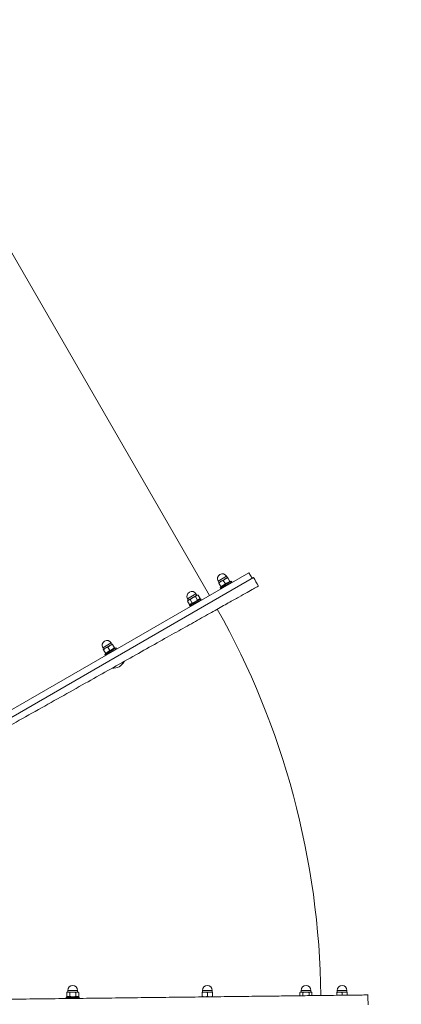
# Model space of a CAD drawing. Header units: feet. Extents: x 7493042 to 7493387, y 5986509 to 5986725.
# Tile 53 of 73: x 7493353.6 to 7493354.187, y 5986527.971 to 5986529.488. Entities that reach past the tile are written whole.
import ezdxf

# ---------------------------------------------------------------- set-up
doc = ezdxf.new("R2010")
doc.units = ezdxf.units.FT
doc.header["$MEASUREMENT"] = 0
doc.layers.add('_k_niewidoczna', color=72, linetype='CONTINUOUS', lineweight=9, plot=False)
doc.layers.add('_k_urzadzenia', color=250, linetype='CONTINUOUS', lineweight=13)
doc.layers.add('_k_wymiar', color=7, linetype='CONTINUOUS', lineweight=13)
doc.styles.add('GENERATED_STYLE_1', font='MS Gothic.ttf')

# ---------------------------------------------------------------- blocks, each defined once
blk = doc.blocks.new('3009EPZ')
at = {"layer": '_k_niewidoczna', "color": 1, "lineweight": 20, "insert": (-3.1656, -0.2128), "char_height": 0.24, "width": 11.634443, "attachment_point": 1, "line_spacing_factor": 1.55, "style": 'GENERATED_STYLE_1', "bg_fill": 2}
blk.add_mtext('\\A1;{\\f@MS Gothic|b0|i0|c238|p49;\\C256;\\P\\pi-0.24,l0.24,t0.24,1.2;^I^I3009EPZ\\P\\pi-0.96,l0.96,t0.96,1.2;^I}', dxfattribs=at)
blk = doc.blocks.new('42221')
at = {"layer": '_k_urzadzenia', "lineweight": 13}
for p, q in [((-3.8076, 1.5983), (-3.8033, 1.5983)), ((-3.8075, 1.6063), (-3.8033, 1.6063)), ((-3.8026, 1.6023), (-3.8026, 1.6063)), ((-3.8026, 1.6058), (-3.8001, 1.6058)), ((-3.8026, 1.5943), (-3.8026, 1.6023)), ((-3.8026, 1.5903), (-3.8026, 1.5943)), ((-3.8001, 1.5908), (-3.8001, 1.6058)), ((-3.8077, 1.5903), (-3.8033, 1.5903)), ((-3.8026, 1.5908), (-3.8001, 1.5908)), ((-3.8081, 1.5519), (-3.8033, 1.5519)), ((-3.8026, 1.5507), (-3.8033, 1.5519)), ((-3.8026, 1.5496), (-3.8026, 1.5507)), ((-3.8026, 1.5502), (-3.8001, 1.5502)), ((-3.8026, 1.5427), (-3.8026, 1.5496)), ((-3.8001, 1.5352), (-3.8001, 1.5502)), ((-3.8084, 1.5334), (-3.8033, 1.5334)), ((-3.8083, 1.538), (-3.8033, 1.538)), ((-3.8082, 1.5473), (-3.8033, 1.5473)), ((-3.8026, 1.5347), (-3.8033, 1.5334)), ((-3.8026, 1.5357), (-3.8026, 1.5427)), ((-3.8026, 1.5347), (-3.8026, 1.5357)), ((-3.8026, 1.5352), (-3.8001, 1.5352)), ((-3.3921, 1.0667), (-3.1639, 1.4619)), ((-3.1652, 1.4596), (-3.1566, 1.4546)), ((-3.1566, 1.4546), (-3.6116, 0.6666)), ((-3.1711, 1.4284), (-3.1811, 1.4111)), ((-3.1698, 1.4276), (-3.1798, 1.4103)), ((-3.1718, 1.4282), (-3.1711, 1.4284)), ((-3.1711, 1.4284), (-3.1698, 1.4276)), ((-3.1813, 1.4117), (-3.1811, 1.4111)), ((-3.1811, 1.4111), (-3.1798, 1.4103)), ((-3.1785, 1.4126), (-3.1785, 1.4118)), ((-3.1779, 1.4115), (-3.1725, 1.4084)), ((-3.1739, 1.4184), (-3.1685, 1.4153)), ((-3.1719, 1.408), (-3.1699, 1.4115)), ((-3.1712, 1.4253), (-3.1705, 1.4257)), ((-3.1699, 1.4253), (-3.1645, 1.4223)), ((-3.1699, 1.4115), (-3.1659, 1.4184)), ((-3.1695, 1.4072), (-3.162, 1.4202)), ((-3.1659, 1.4184), (-3.1639, 1.4219)), ((-3.1642, 1.4215), (-3.162, 1.4202)), ((-3.8094, 1.3988), (-3.8033, 1.3988)), ((-3.8026, 1.3948), (-3.8026, 1.3988)), ((-3.8026, 1.3983), (-3.8001, 1.3983)), ((-3.8001, 1.3833), (-3.8001, 1.3983)), ((-3.1717, 1.4085), (-3.1695, 1.4072)), ((-3.8102, 1.3828), (-3.8102, 1.3828)), ((-3.8094, 1.3908), (-3.8033, 1.3908)), ((-3.8094, 1.3828), (-3.8033, 1.3828)), ((-3.8026, 1.3868), (-3.8026, 1.3948)), ((-3.8026, 1.3828), (-3.8026, 1.3868)), ((-3.8026, 1.3833), (-3.8001, 1.3833)), ((-3.1983, 1.3814), (-3.2083, 1.364)), ((-3.197, 1.3806), (-3.207, 1.3633)), ((-3.199, 1.3812), (-3.1983, 1.3814)), ((-3.1983, 1.3814), (-3.197, 1.3806)), ((-3.1916, 1.394), (-2.5507, 1.024)), ((-3.2056, 1.3656), (-3.2056, 1.3634)), ((-3.2033, 1.3674), (-3.198, 1.3643)), ((-3.1987, 1.3754), (-3.1934, 1.3723)), ((-3.1985, 1.3619), (-3.1951, 1.3679)), ((-3.1983, 1.3783), (-3.1964, 1.3794)), ((-3.1966, 1.3602), (-3.1891, 1.3732)), ((-3.1964, 1.3794), (-3.1911, 1.3763)), ((-3.1951, 1.3679), (-3.1916, 1.3739)), ((-3.1916, 1.3739), (-3.1911, 1.3749)), ((-3.1913, 1.3744), (-3.1891, 1.3732)), ((-3.1911, 1.3749), (-3.1911, 1.3763)), ((-3.2085, 1.3647), (-3.2083, 1.364)), ((-3.2083, 1.364), (-3.207, 1.3633)), ((-3.2056, 1.3634), (-3.2003, 1.3603)), ((-3.1991, 1.361), (-3.2003, 1.3603)), ((-3.1991, 1.361), (-3.1985, 1.3619)), ((-3.1988, 1.3614), (-3.1966, 1.3602)), ((-3.2738, 1.2506), (-3.2838, 1.2333)), ((-3.2725, 1.2499), (-3.2825, 1.2326)), ((-3.2745, 1.2504), (-3.2738, 1.2506)), ((-3.2738, 1.2506), (-3.2725, 1.2499)), ((-3.2738, 1.2475), (-3.2731, 1.2479)), ((-3.2725, 1.2476), (-3.2672, 1.2445)), ((-3.2685, 1.2407), (-3.2665, 1.2441)), ((-3.284, 1.234), (-3.2838, 1.2333)), ((-3.2838, 1.2333), (-3.2825, 1.2326)), ((-3.2811, 1.2349), (-3.2811, 1.2341)), ((-3.2805, 1.2337), (-3.2752, 1.2306)), ((-3.2765, 1.2407), (-3.2712, 1.2376)), ((-3.2745, 1.2303), (-3.2725, 1.2338)), ((-3.2743, 1.2307), (-3.2721, 1.2295)), ((-3.2725, 1.2338), (-3.2685, 1.2407)), ((-3.2721, 1.2295), (-3.2646, 1.2425)), ((-3.2668, 1.2437), (-3.2646, 1.2425)), ((-3.8124, 1.1929), (-3.8121, 1.1933)), ((-3.8121, 1.1933), (-3.8121, 1.1733)), ((-3.8121, 1.1933), (-3.8106, 1.1933)), ((-3.8106, 1.1933), (-3.8106, 1.1733)), ((-3.8106, 1.1906), (-3.8094, 1.1925)), ((-3.8094, 1.1925), (-3.8033, 1.1925)), ((-3.8094, 1.1879), (-3.8033, 1.1879)), ((-3.8026, 1.1913), (-3.8033, 1.1925)), ((-3.8026, 1.1902), (-3.8026, 1.1913)), ((-3.8026, 1.1908), (-3.8001, 1.1908)), ((-3.8026, 1.1833), (-3.8026, 1.1902)), ((-3.8001, 1.1758), (-3.8001, 1.1908)), ((-3.8126, 1.1738), (-3.8126, 1.1833)), ((-3.8126, 1.1783), (-3.8126, 1.1783)), ((-3.8126, 1.1738), (-3.8121, 1.1733)), ((-3.8121, 1.1733), (-3.8106, 1.1733)), ((-3.8106, 1.176), (-3.8094, 1.174)), ((-3.8094, 1.1786), (-3.8033, 1.1786)), ((-3.8094, 1.174), (-3.8033, 1.174)), ((-3.8026, 1.1753), (-3.8033, 1.174)), ((-3.8026, 1.1763), (-3.8026, 1.1833)), ((-3.8026, 1.1753), (-3.8026, 1.1763)), ((-3.8026, 1.1758), (-3.8001, 1.1758))]:
    blk.add_line(p, q, dxfattribs=at)
for centre, radius, start, end in [((-3.8222, 0.3217), 1.3165, 89.3407, 90), ((-3.8001, 1.5983), 0.0075, 270, 90), ((-3.8229, 0.3192), 1.2465, 60.6844, 89.3126), ((-3.8001, 1.5427), 0.0075, 270, 90), ((-3.8222, 0.3217), 1.3165, 59.9969, 60.6562), ((-3.1657, 1.4137), 0.0075, 239.9969, 59.9969), ((-3.8001, 1.3908), 0.0075, 270, 90), ((-3.1929, 1.3667), 0.0075, 239.9969, 59.9969), ((-3.2846, 1.2453), 0.0192, 117.0981, 184.2707), ((-3.2684, 1.236), 0.0075, 239.9969, 59.9969), ((-3.8001, 1.1833), 0.0075, 270, 90)]:
    blk.add_arc(centre, radius, start, end, dxfattribs=at)
for points, knots in [([(-3.818, 0.7282), (-3.818, 0.7282), (-3.818, 0.7289), (-3.818, 0.7318), (-3.8179, 0.734), (-3.8179, 0.74), (-3.8178, 0.7437), (-3.8177, 0.7525), (-3.8177, 0.7575), (-3.8175, 0.7682), (-3.8175, 0.7745), (-3.8173, 0.7886), (-3.8172, 0.7964), (-3.817, 0.8134), (-3.8169, 0.8226), (-3.8167, 0.8417), (-3.8165, 0.8516), (-3.8163, 0.8714), (-3.8162, 0.8823), (-3.8159, 0.9054), (-3.8157, 0.9177), (-3.8154, 0.9432), (-3.8153, 0.9563), (-3.815, 0.9828), (-3.8148, 0.9961), (-3.8145, 1.0221), (-3.8143, 1.0359), (-3.814, 1.0646), (-3.8138, 1.0794), (-3.8134, 1.1095), (-3.8133, 1.1246), (-3.8129, 1.1545), (-3.8127, 1.1692), (-3.8124, 1.1972), (-3.8122, 1.2119), (-3.8119, 1.2418), (-3.8117, 1.257), (-3.8113, 1.287), (-3.8111, 1.3018), (-3.8108, 1.3305), (-3.8106, 1.3444), (-3.8103, 1.3703), (-3.8102, 1.3836), (-3.8098, 1.4101), (-3.8097, 1.4233), (-3.8094, 1.4487), (-3.8092, 1.461), (-3.8089, 1.4841), (-3.8088, 1.495), (-3.8086, 1.5148), (-3.8085, 1.5248), (-3.8082, 1.5438), (-3.8081, 1.553), (-3.8079, 1.57), (-3.8078, 1.5779), (-3.8077, 1.5919), (-3.8076, 1.5982), (-3.8075, 1.6089), (-3.8074, 1.6139), (-3.8073, 1.6227), (-3.8072, 1.6265), (-3.8072, 1.6324), (-3.8071, 1.6346), (-3.8071, 1.6375), (-3.8071, 1.6382), (-3.8071, 1.6382)], [134.76762, 134.76762, 134.76762, 134.76762, 138.979106, 138.979106, 143.190592, 143.190592, 147.402079, 147.402079, 151.613565, 151.613565, 155.825053, 155.825053, 160.036542, 160.036542, 164.248031, 164.248031, 168.459519, 168.459519, 172.671009, 172.671009, 176.882499, 176.882499, 181.093989, 181.093989, 185.305478, 185.305478, 189.516968, 189.516968, 193.728457, 193.728457, 197.939946, 197.939946, 202.151435, 202.151435, 206.362924, 206.362924, 210.574413, 210.574413, 214.785901, 214.785901, 218.99739, 218.99739, 223.208878, 223.208878, 227.420366, 227.420366, 231.631854, 231.631854, 235.843342, 235.843342, 240.054829, 240.054829, 244.266316, 244.266316, 248.477804, 248.477804, 252.689291, 252.689291, 256.900778, 256.900778, 261.112266, 261.112266, 265.323753, 265.323753, 269.53524, 269.53524, 269.53524, 269.53524]), ([(-3.1771, 1.4694), (-3.1771, 1.4694), (-3.1774, 1.4688), (-3.1788, 1.4663), (-3.1799, 1.4643), (-3.1828, 1.4591), (-3.1847, 1.4558), (-3.189, 1.4482), (-3.1914, 1.4438), (-3.1967, 1.4345), (-3.1997, 1.429), (-3.2066, 1.4168), (-3.2105, 1.4099), (-3.2188, 1.3951), (-3.2233, 1.3871), (-3.2326, 1.3705), (-3.2375, 1.3618), (-3.2472, 1.3445), (-3.2525, 1.335), (-3.2638, 1.3148), (-3.2699, 1.3041), (-3.2823, 1.2819), (-3.2888, 1.2705), (-3.3017, 1.2474), (-3.3083, 1.2358), (-3.321, 1.2131), (-3.3277, 1.2011), (-3.3418, 1.1761), (-3.3491, 1.1631), (-3.3638, 1.1369), (-3.3712, 1.1237), (-3.3858, 1.0977), (-3.393, 1.0849), (-3.4067, 1.0604), (-3.4139, 1.0476), (-3.4286, 1.0215), (-3.436, 1.0083), (-3.4507, 0.9821), (-3.458, 0.9692), (-3.472, 0.9442), (-3.4788, 0.9321), (-3.4915, 0.9095), (-3.498, 0.8979), (-3.511, 0.8748), (-3.5174, 0.8633), (-3.5299, 0.8411), (-3.5359, 0.8304), (-3.5472, 0.8102), (-3.5525, 0.8007), (-3.5623, 0.7834), (-3.5671, 0.7748), (-3.5765, 0.7581), (-3.5809, 0.7502), (-3.5893, 0.7353), (-3.5931, 0.7285), (-3.6, 0.7162), (-3.6031, 0.7108), (-3.6083, 0.7014), (-3.6108, 0.697), (-3.6151, 0.6894), (-3.6169, 0.6861), (-3.6198, 0.6809), (-3.6209, 0.679), (-3.6223, 0.6765), (-3.6226, 0.6759), (-3.6226, 0.6759)], [0, 0, 0, 0, 4.211487, 4.211487, 8.422974, 8.422974, 12.634461, 12.634461, 16.845949, 16.845949, 21.057436, 21.057436, 25.268923, 25.268923, 29.480411, 29.480411, 33.691898, 33.691898, 37.903386, 37.903386, 42.114874, 42.114874, 46.326362, 46.326362, 50.53785, 50.53785, 54.749338, 54.749338, 58.960827, 58.960827, 63.172316, 63.172316, 67.383804, 67.383804, 71.595294, 71.595294, 75.806783, 75.806783, 80.018272, 80.018272, 84.229762, 84.229762, 88.441251, 88.441251, 92.652741, 92.652741, 96.864231, 96.864231, 101.07572, 101.07572, 105.287209, 105.287209, 109.498698, 109.498698, 113.710186, 113.710186, 117.921675, 117.921675, 122.133161, 122.133161, 126.344648, 126.344648, 130.556134, 130.556134, 134.76762, 134.76762, 134.76762, 134.76762])]:
    blk.add_open_spline(points, degree=3, knots=knots, dxfattribs=at)
for points, weights in [([(-3.8033, 1.6063), (-3.8026, 1.6063), (-3.8026, 1.6063)], [1, 1.0379548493, 1]), ([(-3.8026, 1.6023), (-3.8026, 1.6041), (-3.8033, 1.6063)], [1, 1.0379548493, 1]), ([(-3.8033, 1.5983), (-3.8026, 1.6004), (-3.8026, 1.6023)], [1, 1.0379548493, 1]), ([(-3.8026, 1.5943), (-3.8026, 1.5961), (-3.8033, 1.5983)], [1, 1.0379548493, 1]), ([(-3.8033, 1.5903), (-3.8026, 1.5924), (-3.8026, 1.5943)], [1, 1.0379548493, 1]), ([(-3.8026, 1.5903), (-3.8026, 1.5903), (-3.8033, 1.5903)], [1, 1.0379548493, 1]), ([(-3.8026, 1.5496), (-3.8026, 1.5507), (-3.8033, 1.5519)], [1, 1.0379548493, 1]), ([(-3.8033, 1.5473), (-3.8026, 1.5485), (-3.8026, 1.5496)], [1, 1.0379548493, 1]), ([(-3.8026, 1.5427), (-3.8026, 1.5448), (-3.8033, 1.5473)], [1, 1.0379548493, 1]), ([(-3.8033, 1.538), (-3.8026, 1.5405), (-3.8026, 1.5427)], [1, 1.0379548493, 1]), ([(-3.8026, 1.5357), (-3.8026, 1.5368), (-3.8033, 1.538)], [1, 1.0379548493, 1]), ([(-3.8033, 1.5334), (-3.8026, 1.5347), (-3.8026, 1.5357)], [1, 1.0379548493, 1]), ([(-3.1779, 1.4115), (-3.1785, 1.4118), (-3.1785, 1.4118)], [1, 1.07735026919, 1.07735026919]), ([(-3.1739, 1.4184), (-3.177, 1.4156), (-3.1779, 1.4115)], [1, 1.15470053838, 1]), ([(-3.1699, 1.4253), (-3.173, 1.4225), (-3.1739, 1.4184)], [1, 1.15470053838, 1]), ([(-3.1725, 1.4084), (-3.1708, 1.4099), (-3.1699, 1.4115)], [1, 1.0379548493, 1]), ([(-3.1705, 1.4257), (-3.1705, 1.4257), (-3.1699, 1.4253)], [1.07735026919, 1.07735026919, 1]), ([(-3.1699, 1.4115), (-3.169, 1.4131), (-3.1685, 1.4153)], [1, 1.0379548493, 1]), ([(-3.1685, 1.4153), (-3.1668, 1.4168), (-3.1659, 1.4184)], [1, 1.0379548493, 1]), ([(-3.1659, 1.4184), (-3.165, 1.42), (-3.1645, 1.4223)], [1, 1.0379548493, 1]), ([(-3.1645, 1.4223), (-3.1639, 1.4219), (-3.1639, 1.4219)], [1, 1.0379548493, 1]), ([(-3.8094, 1.3988), (-3.8098, 1.3976), (-3.81, 1.3966)], [1, 1.04023406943, 1.05954021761]), ([(-3.81, 1.3988), (-3.8098, 1.3988), (-3.8094, 1.3988)], [1.05658645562, 1.0372742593, 1]), ([(-3.8026, 1.3948), (-3.8026, 1.3966), (-3.8033, 1.3988)], [1, 1.0379548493, 1]), ([(-3.8033, 1.3988), (-3.8026, 1.3988), (-3.8026, 1.3988)], [1, 1.0379548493, 1]), ([(-3.1719, 1.408), (-3.1719, 1.408), (-3.1725, 1.4084)], [1, 1.0379548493, 1]), ([(-3.8094, 1.3828), (-3.8102, 1.3828), (-3.8102, 1.3828)], [1, 1.07735026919, 1.07735026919]), ([(-3.8094, 1.3908), (-3.81, 1.3892), (-3.8101, 1.3878)], [1, 1.05621327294, 1.07157430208]), ([(-3.8101, 1.386), (-3.81, 1.3845), (-3.8094, 1.3828)], [1.07405613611, 1.06138774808, 1]), ([(-3.81, 1.3932), (-3.8099, 1.3921), (-3.8094, 1.3908)], [1.06411615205, 1.0453555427, 1]), ([(-3.8033, 1.3908), (-3.8026, 1.3929), (-3.8026, 1.3948)], [1, 1.0379548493, 1]), ([(-3.8026, 1.3868), (-3.8026, 1.3886), (-3.8033, 1.3908)], [1, 1.0379548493, 1]), ([(-3.8033, 1.3828), (-3.8026, 1.3849), (-3.8026, 1.3868)], [1, 1.0379548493, 1]), ([(-3.8026, 1.3828), (-3.8026, 1.3828), (-3.8033, 1.3828)], [1, 1.0379548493, 1]), ([(-3.2033, 1.3674), (-3.2056, 1.366), (-3.2056, 1.3634)], [1, 1.15470053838, 1]), ([(-3.1987, 1.3754), (-3.2022, 1.372), (-3.2033, 1.3674)], [1, 1.15470053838, 1]), ([(-3.1964, 1.3794), (-3.1987, 1.378), (-3.1987, 1.3754)], [1, 1.15470053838, 1]), ([(-3.198, 1.3643), (-3.1961, 1.3661), (-3.1951, 1.3679)], [1, 1.0379548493, 1]), ([(-3.1951, 1.3679), (-3.194, 1.3698), (-3.1934, 1.3723)], [1, 1.0379548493, 1]), ([(-3.1934, 1.3723), (-3.1921, 1.373), (-3.1916, 1.3739)], [1, 1.0379548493, 1]), ([(-3.1916, 1.3739), (-3.1911, 1.3749), (-3.1911, 1.3763)], [1, 1.0379548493, 1]), ([(-3.2003, 1.3603), (-3.1991, 1.361), (-3.1985, 1.3619)], [1, 1.0379548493, 1]), ([(-3.1985, 1.3619), (-3.198, 1.3629), (-3.198, 1.3643)], [1, 1.0379548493, 1]), ([(-3.2725, 1.2476), (-3.2757, 1.2448), (-3.2765, 1.2407)], [1, 1.15470053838, 1]), ([(-3.2731, 1.2479), (-3.2731, 1.2479), (-3.2725, 1.2476)], [1.07735026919, 1.07735026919, 1]), ([(-3.2685, 1.2407), (-3.2676, 1.2423), (-3.2672, 1.2445)], [1, 1.0379548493, 1]), ([(-3.2672, 1.2445), (-3.2665, 1.2441), (-3.2665, 1.2441)], [1, 1.0379548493, 1]), ([(-3.2805, 1.2337), (-3.2811, 1.2341), (-3.2811, 1.2341)], [1, 1.07735026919, 1.07735026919]), ([(-3.2765, 1.2407), (-3.2797, 1.2379), (-3.2805, 1.2337)], [1, 1.15470053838, 1]), ([(-3.2752, 1.2306), (-3.2735, 1.2321), (-3.2725, 1.2338)], [1, 1.0379548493, 1]), ([(-3.2745, 1.2303), (-3.2745, 1.2303), (-3.2752, 1.2306)], [1, 1.0379548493, 1]), ([(-3.2725, 1.2338), (-3.2716, 1.2354), (-3.2712, 1.2376)], [1, 1.0379548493, 1]), ([(-3.2712, 1.2376), (-3.2695, 1.2391), (-3.2685, 1.2407)], [1, 1.0379548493, 1]), ([(-3.8094, 1.1925), (-3.8108, 1.1902), (-3.8094, 1.1879)], [1, 1.15470053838, 1]), ([(-3.8094, 1.1879), (-3.8108, 1.1833), (-3.8094, 1.1786)], [1, 1.15470053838, 1]), ([(-3.8026, 1.1902), (-3.8026, 1.1913), (-3.8033, 1.1925)], [1, 1.0379548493, 1]), ([(-3.8033, 1.1879), (-3.8026, 1.1891), (-3.8026, 1.1902)], [1, 1.0379548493, 1]), ([(-3.8026, 1.1833), (-3.8026, 1.1854), (-3.8033, 1.1879)], [1, 1.0379548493, 1]), ([(-3.8094, 1.1786), (-3.8108, 1.1763), (-3.8094, 1.174)], [1, 1.15470053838, 1]), ([(-3.8033, 1.1786), (-3.8026, 1.1811), (-3.8026, 1.1833)], [1, 1.0379548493, 1]), ([(-3.8026, 1.1763), (-3.8026, 1.1774), (-3.8033, 1.1786)], [1, 1.0379548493, 1]), ([(-3.8033, 1.174), (-3.8026, 1.1753), (-3.8026, 1.1763)], [1, 1.0379548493, 1])]:
    blk.add_rational_spline(points, weights, degree=2, dxfattribs=at)

msp = doc.modelspace()

# ---------------------------------------------------------------- block references
at = {"layer": '_k_wymiar'}
msp.add_blockref('3009EPZ', (7493350.9262, 5986529.8057), dxfattribs=at)

# ---------------------------------------------------------------- next in the draw order: block references
at = {"layer": '_k_wymiar', "xscale": -1, "rotation": 270}
msp.add_blockref('42221', (7493352.498, 5986531.7924), dxfattribs=at)

doc.saveas('drawing.dxf')
